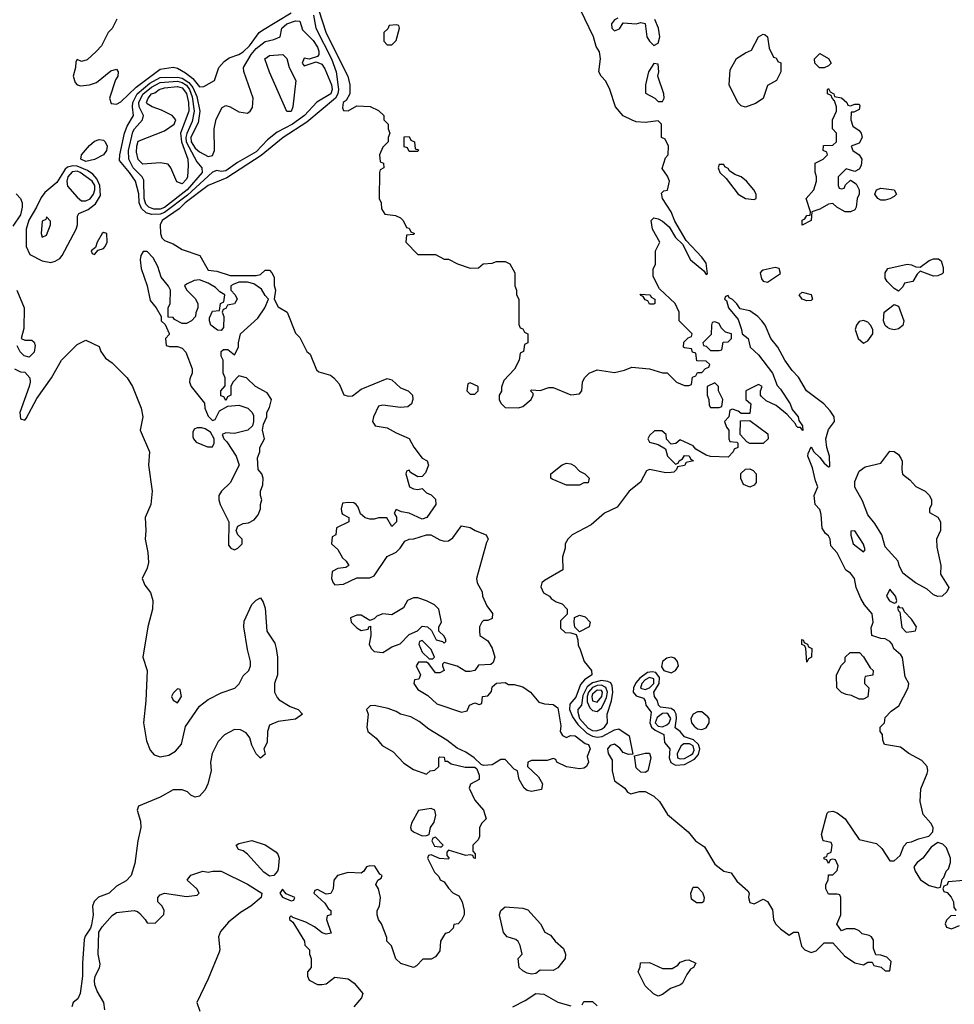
# Model space of a CAD drawing. Header units: inches. Extents: x 2789275 to 2951659, y 860290 to 1033804.
# Tile 10 of 256: x 2933387 to 2937666, y 872561 to 877069. Entities that reach past the tile are written whole.
import ezdxf

# ---------------------------------------------------------------- set-up
doc = ezdxf.new("R2010")
doc.units = ezdxf.units.IN
doc.header["$MEASUREMENT"] = 0
doc.layers.add('C9837', color=7, linetype='Continuous')

msp = doc.modelspace()

# ---------------------------------------------------------------- linework, layer by layer
at = {"layer": 'C9837', "color": 2}
for points, elevation in [([(2934755.3, 877115.3), (2934790, 877008), (2934888.9, 876810), (2934898.8, 876770), (2934898, 876730), (2934881, 876699), (2934868.2, 876690), (2934864.7, 876664.7), (2934870, 876654), (2934890, 876652), (2934930, 876674), (2934991.6, 876671.6), (2935030, 876654), (2935054, 876630), (2935054, 876610), (2935074, 876590), (2935074, 876570), (2935082, 876550), (2935074, 876530), (2935074, 876510), (2935050, 876486), (2935034, 876450), (2935038, 876418), (2935052.7, 876412.7), (2935054, 876390), (2935038, 876382), (2935034, 876370), (2935032, 876250), (2935042, 876230), (2935043.6, 876203.6), (2935058, 876178), (2935107.3, 876172.7), (2935130, 876162), (2935142, 876150), (2935158, 876118), (2935170, 876114), (2935178, 876098), (2935194, 876090), (2935190, 876086), (2935158, 876082), (2935154, 876050), (2935210, 875994), (2935290, 875994), (2935330, 875972), (2935350, 875972), (2935391.1, 875951.1), (2935450, 875932), (2935487.3, 875932.7), (2935508.4, 875951.6), (2935550, 875954), (2935570, 875962), (2935610, 875962), (2935631.3, 875951.3), (2935654, 875910), (2935654, 875850), (2935662, 875830), (2935662, 875810), (2935672, 875790), (2935672.7, 875672.7), (2935678, 875658), (2935690, 875654), (2935698, 875638), (2935714, 875630), (2935714, 875590), (2935698, 875582), (2935694, 875550), (2935678, 875542), (2935674, 875510), (2935651.6, 875468.4), (2935603.6, 875416.4), (2935592.7, 875387.3), (2935592, 875368), (2935582, 875350), (2935582, 875330), (2935590, 875314), (2935610, 875294), (2935670, 875292), (2935690, 875298), (2935728, 875330), (2935738, 875350), (2935738, 875358), (2935726, 875370), (2935730, 875374), (2935770, 875372), (2935810, 875384.7), (2935830, 875384.7), (2935910, 875351), (2935950, 875356), (2935961.2, 875370), (2935964, 875410), (2935973.2, 875430), (2935994, 875450), (2936030, 875465.5), (2936110, 875454), (2936155.5, 875464.5), (2936190, 875478.8), (2936270.7, 875470.7), (2936330, 875452), (2936351.6, 875451.6), (2936394, 875410), (2936430, 875394), (2936450, 875394), (2936462, 875398), (2936467.3, 875432.7), (2936482, 875438), (2936490, 875454), (2936510, 875454), (2936527.3, 875472.7), (2936542, 875478), (2936546, 875490), (2936530, 875506), (2936487.3, 875507.3), (2936482, 875542), (2936467.3, 875547.3), (2936462, 875562), (2936430, 875566), (2936426, 875570), (2936427.3, 875592.7), (2936447.3, 875612.7), (2936462, 875618), (2936466, 875630), (2936406, 875690), (2936406, 875730), (2936388, 875770), (2936316.4, 875836.4), (2936287.3, 875892.7), (2936287.3, 875927.3), (2936298, 875950), (2936298, 876010), (2936318, 876050), (2936284, 876110), (2936278, 876150), (2936290, 876162), (2936310, 876158), (2936330, 876146.8), (2936360.7, 876120.7), (2936390, 876072), (2936422, 876042), (2936458.8, 875970), (2936519.8, 875919.8), (2936530, 875902), (2936535.3, 875904.7), (2936530, 875954), (2936510, 875981.2), (2936438, 876058), (2936386, 876146), (2936370, 876188.7), (2936329.2, 876250), (2936324.7, 876275.3), (2936335.3, 876284.7), (2936352, 876288), (2936361.2, 876330), (2936352.9, 876352.9), (2936328.4, 876388.4), (2936344, 876436), (2936355.3, 876450), (2936358, 876490), (2936342, 876522), (2936326, 876530), (2936326, 876590), (2936310, 876606), (2936250, 876598), (2936210, 876602), (2936191.6, 876608.4), (2936149.2, 876629.2), (2936114, 876670), (2936089, 876750), (2936070, 876788), (2936048.7, 876810), (2936039, 876830), (2936046, 876890), (2936041.2, 876921.2), (2936025.6, 876945.6), (2936014, 876990), (2935935.3, 877155.3)], 10), ([(2933830.9, 877070.9), (2933810, 877028), (2933792, 877010), (2933762, 876950), (2933736.9, 876923.1), (2933695.3, 876884.7), (2933670, 876878), (2933650, 876886), (2933643.6, 876876.4), (2933642, 876850), (2933631.3, 876810), (2933641.4, 876781.4), (2933650, 876771.3), (2933666.4, 876766.4), (2933706, 876770), (2933738, 876782), (2933804.7, 876835.3), (2933830, 876842), (2933838, 876830), (2933836, 876810), (2933826, 876794), (2933798.8, 876710), (2933806, 876686), (2933830, 876681.6), (2933850, 876693.4), (2933919.4, 876760.6), (2934030, 876842), (2934090, 876852), (2934110, 876847.3), (2934145.9, 876825.9), (2934179, 876799), (2934210, 876761.3), (2934230, 876763.1), (2934279, 876790), (2934298, 876850), (2934323.1, 876876.9), (2934345.6, 876894.4), (2934390, 876910.4), (2934410, 876922.6), (2934439.7, 876950), (2934482.6, 877010), (2934498.2, 877021.8), (2934630, 877100.6)], 6), ([(2934731.8, 877090), (2934742.6, 877030), (2934815, 876890), (2934836.5, 876830), (2934846.7, 876750), (2934843.5, 876730), (2934832.9, 876710), (2934700.9, 876599.1), (2934592.4, 876530), (2934493, 876447), (2934334.5, 876345.5), (2934250, 876309.7), (2934145, 876230), (2934116.7, 876203.3), (2934039.3, 876150), (2934030.6, 876130), (2934030.8, 876090.8), (2934038, 876070), (2934050, 876058), (2934090, 876042.8), (2934130, 876017.3), (2934211.3, 875990), (2934250, 875922), (2934290, 875918), (2934350, 875898), (2934470, 875898), (2934490, 875902), (2934510, 875922), (2934530, 875922), (2934542, 875910), (2934551.3, 875890), (2934551.6, 875851.6), (2934558, 875830), (2934552, 875790), (2934570, 875754), (2934612, 875730), (2934650, 875634), (2934670, 875614), (2934702, 875550), (2934717.3, 875537.3), (2934746.4, 875466.4), (2934756, 875456), (2934810, 875441), (2934824.7, 875430), (2934850, 875402), (2934871.3, 875351.3), (2934890, 875344.7), (2934910, 875346.8), (2934950, 875378), (2935070, 875426), (2935090, 875420.5), (2935130, 875384), (2935164.7, 875370), (2935186, 875350), (2935186.8, 875330), (2935181, 875310), (2935163.5, 875296.5), (2935130, 875292.7), (2935050, 875304), (2935030, 875299), (2935006, 875250), (2935002, 875230), (2935014, 875210), (2935070, 875201), (2935110, 875178), (2935170, 875152), (2935191.1, 875111.1), (2935230, 875062), (2935252, 875050), (2935258, 875030), (2935245.4, 874994.6), (2935230, 874978), (2935210, 874975.3), (2935176.4, 874996.4), (2935170, 875006), (2935158, 875002), (2935154, 874990), (2935172, 874930), (2935190, 874921), (2935210, 874918), (2935230, 874922), (2935250, 874902), (2935270, 874894), (2935290, 874874), (2935292, 874850), (2935250.7, 874789.3), (2935230, 874782), (2935170, 874809), (2935135.3, 874815.3), (2935110, 874826), (2935102, 874810), (2935111.6, 874791.6), (2935111.3, 874770), (2935090, 874748), (2935068, 874788), (2935030, 874788.7), (2935010, 874782), (2934990, 874782), (2934968.7, 874788.7), (2934947.3, 874807.3), (2934936.4, 874836.4), (2934928, 874850), (2934917.2, 874857.2), (2934890, 874859), (2934865.2, 874854.8), (2934858, 874830), (2934862, 874810), (2934864.7, 874804.7), (2934894, 874790), (2934894, 874770), (2934838, 874742), (2934834, 874710), (2934818, 874702), (2934814, 874670), (2934843.6, 874643.6), (2934864.7, 874604.7), (2934882, 874590), (2934894, 874570), (2934879.6, 874560.4), (2934843.6, 874556.4), (2934818, 874542), (2934814, 874510), (2934822, 874490), (2934830, 874482), (2934870, 874484.7), (2934930, 874514), (2934990, 874514), (2935010, 874522), (2935070, 874611), (2935110, 874631.3), (2935128.7, 874650), (2935150, 874682), (2935170, 874691.3), (2935191.6, 874691.6), (2935249.1, 874710.9), (2935269.1, 874710.9), (2935310, 874687.7), (2935330, 874682), (2935350, 874683), (2935370, 874696), (2935410, 874751.3), (2935450, 874744.7), (2935472, 874730), (2935522, 874710), (2935532, 874690), (2935524, 874676), (2935478, 874510), (2935482, 874490), (2935504.7, 874450), (2935506, 874430), (2935524.9, 874384.9), (2935550.8, 874350), (2935550, 874328), (2935530, 874318), (2935510, 874318), (2935502, 874310), (2935492, 874290), (2935492, 874270), (2935494, 874250), (2935530, 874224.7), (2935550, 874192), (2935562.8, 874150), (2935554.8, 874125.2), (2935543.6, 874116.4), (2935486.8, 874113.2), (2935471.1, 874088.9), (2935450, 874084), (2935430, 874085.2), (2935390, 874109), (2935330, 874126), (2935322, 874118), (2935322, 874110), (2935331, 874089), (2935310, 874078), (2935290, 874078), (2935260.4, 874120.4), (2935250, 874128), (2935212.7, 874127.3), (2935202, 874110), (2935222, 874070), (2935214, 874050), (2935194, 874046), (2935192, 874030), (2935210, 874002), (2935255.3, 873975.3), (2935296.9, 873936.9), (2935410, 873898), (2935435.3, 873904.7), (2935446, 873930), (2935470, 873942), (2935490, 873934), (2935502, 873938), (2935506, 873970), (2935530, 873974), (2935547.3, 873992.7), (2935550, 874014), (2935570, 874032), (2935610, 874034), (2935624.7, 874024.7), (2935650, 874024.7), (2935690, 874014), (2935726, 873990), (2935763.8, 873943.8), (2935790, 873936.3), (2935830, 873933.4), (2935850, 873918), (2935864.7, 873835.3), (2935862, 873810), (2935871.6, 873791.6), (2935890, 873782), (2935908.9, 873791.1), (2935930, 873790.7), (2935975.5, 873755.5), (2935990.8, 873750), (2935998, 873730), (2935984.7, 873695.3), (2935991.3, 873670), (2935982, 873650), (2935970, 873642), (2935950, 873639), (2935890, 873648), (2935846, 873670), (2935842, 873682), (2935830, 873686), (2935802, 873678), (2935730, 873678), (2935714, 873670), (2935712, 873650), (2935762.8, 873602.8), (2935781, 873570), (2935775.3, 873544.7), (2935730, 873535.1), (2935710, 873539.3), (2935697.2, 873550), (2935674, 873590), (2935666, 873630), (2935650, 873638), (2935610, 873682), (2935590, 873681.2), (2935550, 873658), (2935510, 873654), (2935499, 873659), (2935468, 873690), (2935430, 873715.3), (2935390, 873734), (2935342, 873770), (2935260.2, 873820.2), (2935216, 873856), (2935177.2, 873877.2), (2935130, 873888.7), (2935110, 873902), (2935074.6, 873914.6), (2935010, 873928.7), (2934992, 873928), (2934974, 873910), (2934982, 873890), (2934976, 873830), (2934981, 873810), (2935019.1, 873779.1), (2935045.8, 873745.8), (2935096.3, 873716.3), (2935145.5, 873665.5), (2935190, 873636), (2935250, 873614), (2935266, 873630), (2935287.3, 873632.7), (2935306, 873650), (2935306, 873690), (2935310, 873694), (2935330, 873692), (2935334, 873674), (2935346, 873674), (2935362, 873662), (2935426.8, 873646.8), (2935470, 873646), (2935479.8, 873639.8), (2935490.8, 873610.8), (2935491, 873590), (2935451.3, 873568.7), (2935444.7, 873550), (2935470, 873496), (2935511, 873450), (2935522, 873410), (2935502, 873390), (2935492, 873370), (2935492, 873330), (2935485.4, 873314.6), (2935462, 873290), (2935462, 873262), (2935472, 873250), (2935471.6, 873228.4), (2935466, 873230), (2935462, 873242), (2935450, 873246), (2935430, 873242), (2935350, 873266), (2935342, 873258), (2935342, 873242), (2935352, 873232), (2935350, 873226), (2935308.9, 873228.9), (2935270, 873246), (2935258, 873242), (2935254, 873230), (2935286.4, 873166.4), (2935305.4, 873145.4), (2935311.6, 873131.6), (2935330, 873122), (2935350, 873092), (2935370, 873072), (2935396.9, 873056.9), (2935412, 873030), (2935422, 872990), (2935422, 872970), (2935410, 872946), (2935394, 872930), (2935374, 872926), (2935372, 872910), (2935351.3, 872890), (2935335.3, 872884.7), (2935326.8, 872873.2), (2935314, 872850), (2935310, 872806), (2935290, 872778), (2935270, 872768), (2935232.7, 872767.3), (2935203.6, 872736.4), (2935190, 872729), (2935132, 872748), (2935109.4, 872769.4), (2935088.9, 872828.9), (2935068, 872850), (2935067.3, 872867.3), (2935044, 872930), (2935029, 872950), (2935024, 872970), (2935024, 872990), (2935034, 873010), (2935039.3, 873050), (2935029.3, 873089.3), (2935018, 873110), (2935026, 873130), (2935042, 873138), (2935046, 873150), (2935036.4, 873156.4), (2935013.2, 873193.2), (2934990, 873195.3), (2934974, 873190), (2934962, 873170), (2934950, 873162), (2934890, 873164), (2934842, 873150), (2934824.7, 873130), (2934822, 873090), (2934811.6, 873068.4), (2934790, 873066), (2934750, 873086), (2934738, 873082), (2934734, 873070), (2934783.6, 873023.6), (2934799.6, 872999.6), (2934812, 872990), (2934812, 872970), (2934794, 872966), (2934792, 872950), (2934812.7, 872887.3), (2934790, 872882), (2934771.6, 872888.4), (2934736, 872916), (2934696.5, 872936.5), (2934638, 872958), (2934630, 872966), (2934622, 872958), (2934622, 872950), (2934636.9, 872936.9), (2934691.3, 872850), (2934692, 872832), (2934714, 872810), (2934714, 872790), (2934722, 872770), (2934722, 872730), (2934704.7, 872710), (2934704.7, 872690), (2934711.6, 872671.6), (2934750, 872652), (2934770, 872652), (2934790, 872654), (2934830, 872684.7), (2934890, 872678), (2934918, 872658), (2934958, 872610), (2934952, 872590), (2934916, 872550)], 6), ([(2936124.7, 877075.3), (2936110, 877068.7), (2936096, 877050), (2936098, 877030), (2936110, 877018), (2936132.9, 877027.1), (2936150, 877054), (2936210, 877050.8), (2936230, 877056), (2936250, 877051.3), (2936258.8, 876990), (2936270, 876971.3), (2936290, 876951.3), (2936310, 876961), (2936318.4, 876990), (2936311.3, 877030), (2936295.1, 877070)], 10), ([(2933370, 876271), (2933390.7, 876250), (2933398, 876230), (2933398, 876210), (2933390, 876175.3), (2933355.9, 876124.1)], 2), ([(2933373.4, 875830), (2933407.3, 875750), (2933405.4, 875654.6), (2933394, 875610), (2933410, 875602), (2933442, 875602), (2933452.7, 875592.7), (2933458, 875578), (2933453.2, 875546.8), (2933430, 875524), (2933408, 875530), (2933388.9, 875548.9), (2933375.3, 875575.3)], 2), ([(2933362.8, 875470), (2933390, 875456.3), (2933410, 875454.8), (2933433.4, 875430), (2933435.5, 875410), (2933430.4, 875389.6), (2933387.7, 875270), (2933390, 875242), (2933410, 875236), (2933416.6, 875243.4), (2933465.6, 875334.4), (2933533.2, 875430), (2933579, 875510), (2933650, 875582), (2933690, 875602), (2933750, 875572), (2933758, 875550), (2933779.8, 875519.8), (2933810, 875498), (2933878.8, 875430), (2933902.8, 875390), (2933942.8, 875290), (2933950.8, 875250), (2933938.8, 875190), (2933980.7, 875090), (2933977.3, 875030), (2933994, 874910), (2933986.8, 874850), (2933962, 874790), (2933964.7, 874730), (2933960.7, 874690), (2933974, 874630), (2933975.9, 874584.1), (2933970, 874558), (2933947.3, 874510), (2933959.9, 874479.9), (2933986.2, 874446.2), (2933997.1, 874410), (2933995.5, 874370), (2933974, 874290), (2933950.7, 874150), (2933970.4, 874090), (2933964.9, 873950), (2933953, 873850), (2933967, 873767), (2933984.2, 873724.2), (2934003, 873703), (2934030, 873693.4), (2934070, 873701.3), (2934099.8, 873720.2), (2934128.4, 873751.6), (2934146.7, 873833.3), (2934210, 873925.5), (2934250, 873956.4), (2934310, 873987.7), (2934371.6, 874008.4), (2934391.8, 874028.2), (2934410, 874064.7), (2934435.3, 874090), (2934444, 874110), (2934444, 874130), (2934430, 874186), (2934413.2, 874290), (2934415.3, 874315.3), (2934450, 874391.3), (2934470, 874411.3), (2934490, 874422), (2934502, 874402), (2934510, 874374), (2934518.8, 874270), (2934554.4, 874214.4), (2934561, 874190), (2934566.8, 874150), (2934567.7, 874070), (2934553, 874030), (2934553.4, 873990), (2934565.5, 873965.5), (2934575.5, 873955.5), (2934624.9, 873924.9), (2934662, 873910), (2934682, 873890), (2934650, 873866.6), (2934570, 873856), (2934530, 873839), (2934520.7, 873810), (2934519.9, 873760.1), (2934504.7, 873730), (2934510, 873706), (2934490, 873688), (2934470, 873708), (2934450, 873748), (2934440.7, 873780.7), (2934423.9, 873803.9), (2934397.7, 873817.7), (2934370, 873819.6), (2934324.6, 873795.4), (2934296, 873764), (2934268.2, 873710), (2934260.4, 873670), (2934263, 873630), (2934247.7, 873570), (2934236.7, 873543.3), (2934210, 873514), (2934190, 873509), (2934170, 873519.3), (2934154.5, 873534.5), (2934130, 873543.6), (2934090, 873542.9), (2934030, 873509.6), (2933931.1, 873468.9), (2933924.7, 873450), (2933939.9, 873399.9), (2933942, 873370), (2933927.7, 873310), (2933914.4, 873205.6), (2933898, 873150), (2933873.7, 873126.3), (2933830, 873101.2), (2933796, 873070), (2933748.2, 873051.8), (2933728.1, 873031.9), (2933720.7, 873010), (2933722.8, 872970), (2933715.3, 872924.7), (2933710.9, 872909.1), (2933686.4, 872873.6), (2933682.5, 872857.5), (2933673.7, 872750), (2933674.9, 872690), (2933663, 872610), (2933653.2, 872586.8), (2933631.3, 872570), (2933626, 872550)], 2), ([(2933776, 872536), (2933772.3, 872570), (2933741.5, 872621.5), (2933731.3, 872650), (2933729.6, 872670.4), (2933731.8, 872690), (2933751.9, 872728.1), (2933755.6, 872744.4), (2933746, 872790), (2933749.2, 872890.8), (2933763.9, 872916.1), (2933810, 872967.3), (2933830, 872980.7), (2933910.7, 872990.7), (2933926, 872986), (2933936.9, 872976.9), (2933962, 872950), (2933970, 872934), (2934007.3, 872932.7), (2934047.3, 872972.7), (2934048, 872990), (2934039, 873010), (2934019, 873030), (2934019.3, 873050), (2934030, 873062.8), (2934050, 873070.4), (2934150, 873054), (2934199, 873061), (2934208, 873070), (2934198, 873090), (2934154, 873130), (2934170, 873152.4), (2934226, 873170), (2934250, 873166), (2934271.1, 873171.1), (2934310, 873171), (2934430, 873110.8), (2934494.8, 873070), (2934493, 873050), (2934444.9, 873010), (2934398, 872982), (2934342.4, 872937.6), (2934305.6, 872894.4), (2934296.5, 872870), (2934303, 872810), (2934300.5, 872799.5), (2934250, 872678), (2934198, 872570), (2934211.3, 872530)], 2), ([(2937710, 873128), (2937638, 873122), (2937632.7, 873107.3), (2937618, 873102), (2937614, 873090), (2937618, 873078), (2937632.7, 873072.7), (2937651.6, 873051.6), (2937662, 873030), (2937663.6, 873003.6), (2937674, 872990)], 10), ([(2937672.7, 872967.3), (2937650, 872966), (2937630, 872946), (2937624.7, 872930), (2937630, 872914), (2937653.6, 872906.4), (2937690, 872922)], 10), ([(2935644.5, 872550), (2935701, 872579), (2935750, 872611), (2935787.1, 872607.1), (2935850, 872571.3), (2935910, 872554)], 6), ([(2935962, 872558), (2935970, 872574), (2936010, 872574), (2936030, 872554)], 6)]:
    msp.add_lwpolyline(points, dxfattribs=dict(at, elevation=elevation))
for points, elevation in [([(2934712, 876888), (2934690, 876893.2), (2934680.5, 876870), (2934690, 876857.3), (2934744, 876876), (2934770, 876864.9), (2934783.6, 876843.6), (2934813.7, 876770), (2934816.8, 876750), (2934811, 876730), (2934748, 876692), (2934691.4, 876630), (2934636.1, 876590), (2934565.9, 876554.1), (2934521.6, 876518.4), (2934470, 876464.7), (2934384.4, 876415.6), (2934330, 876377.3), (2934310, 876373.6), (2934290, 876378.5), (2934270, 876371.5), (2934154.9, 876265.1), (2934050, 876186.2), (2934030, 876178.5), (2933990, 876176.8), (2933965.3, 876185.3), (2933944, 876204), (2933934.1, 876230), (2933931.9, 876271.9), (2933916.8, 876330), (2933890, 876369.7), (2933844.2, 876424.2), (2933845.6, 876450), (2933866.9, 876550), (2933879, 876581), (2933908.2, 876630), (2933902.7, 876670), (2933905, 876690), (2933924.7, 876730), (2933982, 876778), (2934030, 876803.6), (2934110, 876805.5), (2934130, 876801.6), (2934161.3, 876781.3), (2934179.2, 876759.2), (2934197.4, 876717.4), (2934211.7, 876650), (2934203.9, 876596.1), (2934170, 876531.3), (2934171.3, 876510), (2934190, 876480.7), (2934210, 876464.6), (2934250, 876442.4), (2934270, 876447.3), (2934279.3, 876470), (2934277.2, 876570), (2934286.3, 876613.7), (2934313.2, 876666.8), (2934330, 876676), (2934350, 876670.7), (2934390, 876647.7), (2934430, 876641), (2934442, 876650), (2934452.9, 876667.1), (2934456, 876710), (2934412.5, 876832.5), (2934412.3, 876850), (2934446.8, 876910), (2934470, 876936.5), (2934510, 876968.8), (2934550, 876977.6), (2934579.3, 876990), (2934587.6, 877030), (2934609.6, 877050), (2934650, 877064), (2934670, 877062), (2934682, 877022), (2934730, 876973), (2934750, 876942.8), (2934755.8, 876924.2), (2934756.3, 876910), (2934750, 876901.2)], 2), ([(2935110, 877046), (2935078, 877042), (2935072.7, 877027.3), (2935054, 877010), (2935054, 876970), (2935070, 876954), (2935090, 876954), (2935110, 876974), (2935126, 877030), (2935122, 877042)], 14), ([(2936710, 876668), (2936690, 876675.3), (2936675.3, 876690), (2936635.3, 876770), (2936640.4, 876839.6), (2936668.9, 876891.1), (2936710, 876918), (2936738, 876930), (2936768.9, 876991.1), (2936790, 877002), (2936799.6, 876999.6), (2936811.1, 876991.1), (2936818, 876938), (2936838, 876898), (2936850, 876894), (2936858, 876878), (2936871.6, 876871.6), (2936872, 876830), (2936852, 876790), (2936810, 876768), (2936790, 876708.7), (2936755.3, 876684.7)], 6), ([(2934610, 876648), (2934530, 876828), (2934509.2, 876890), (2934530, 876904.7), (2934591.3, 876910), (2934610, 876891.3), (2934620.7, 876850), (2934650.8, 876790), (2934637.3, 876670), (2934630, 876649.2)], -2), ([(2937070, 876848), (2937048.4, 876848.4), (2937028, 876870), (2937026, 876890), (2937050, 876914), (2937090, 876891.3), (2937102, 876870), (2937090, 876858)], 6), ([(2936290, 876868), (2936266, 876830), (2936252, 876770), (2936252.7, 876732.7), (2936294, 876710), (2936310, 876694), (2936330, 876694), (2936338, 876710), (2936335.3, 876730), (2936308, 876810), (2936313.2, 876830), (2936310, 876866)], 10), ([(2934001, 876201), (2933977.6, 876210), (2933964.2, 876224.2), (2933956.7, 876250), (2933954.7, 876334.7), (2933947.1, 876350), (2933906.3, 876390), (2933887.2, 876430), (2933885.6, 876470), (2933904.2, 876555.8), (2933912.1, 876570), (2933949.8, 876610.2), (2933953.3, 876630), (2933934.6, 876670), (2933932, 876690), (2933950, 876728.2), (2933990, 876760.7), (2934030, 876780.9), (2934110, 876787), (2934130, 876781.8), (2934150, 876769.4), (2934163.6, 876750), (2934176.3, 876716.3), (2934186.4, 876650), (2934176.7, 876603.3), (2934151.5, 876548.5), (2934147.4, 876530), (2934149.6, 876510), (2934198, 876418), (2934220.5, 876390), (2934222.6, 876370), (2934153.1, 876290), (2934050, 876209.3), (2934030, 876201.3)], -2), ([(2934130, 876317.2), (2934106.6, 876326.6), (2934079.3, 876390), (2934066.8, 876406.8), (2934030, 876414), (2933950, 876407.6), (2933930, 876429.2), (2933921.8, 876461.8), (2933922.7, 876490), (2933930, 876512.7), (2934050, 876560.5), (2934094, 876590), (2934101.2, 876610), (2934085.2, 876630), (2934035.4, 876655.4), (2933994, 876670), (2933970, 876683.7), (2933967.4, 876690), (2933974.5, 876710), (2933989.7, 876730), (2934005.3, 876734.7), (2934025.1, 876750), (2934050, 876757.2), (2934110, 876763.2), (2934130, 876756.3), (2934150, 876731.7), (2934160.2, 876690), (2934161.6, 876650), (2934123.2, 876550), (2934128.2, 876510), (2934157.2, 876430), (2934158.7, 876401.3), (2934154.4, 876350), (2934150, 876339)], -6), ([(2937190, 876674), (2937210, 876682), (2937230, 876682), (2937234, 876674), (2937230, 876658), (2937206, 876646), (2937194, 876646), (2937192, 876610), (2937201, 876581), (2937230, 876561), (2937238.8, 876550), (2937244, 876530), (2937230, 876504), (2937194, 876490), (2937202, 876470), (2937230, 876451), (2937238, 876438), (2937242, 876430), (2937239.3, 876400.7), (2937230, 876384), (2937210, 876374), (2937170, 876386), (2937134, 876350), (2937134, 876310), (2937138, 876298), (2937150, 876294), (2937162, 876298), (2937167.3, 876312.7), (2937190, 876334), (2937216.8, 876316.8), (2937230.8, 876290), (2937230.7, 876270), (2937221, 876250), (2937216, 876210), (2937210, 876198), (2937190, 876189.2), (2937166, 876190), (2937128, 876210), (2937110, 876228), (2937090, 876224), (2937050, 876201.2), (2937014, 876190), (2937010.6, 876149.4), (2936970, 876128.7), (2936970, 876151.3), (2936982, 876158), (2936990, 876172), (2937006, 876174), (2937008, 876190), (2936988, 876250), (2937022, 876290), (2937035.3, 876330), (2937035.3, 876350), (2937028.4, 876371.6), (2937028.4, 876411.6), (2937066, 876430), (2937086, 876450), (2937082, 876462), (2937066, 876470), (2937067.3, 876492.7), (2937110, 876494), (2937126, 876510), (2937126, 876550), (2937108, 876570), (2937108.9, 876611.1), (2937126, 876650), (2937126, 876670), (2937118, 876698), (2937106, 876710), (2937102, 876722), (2937086, 876730), (2937086, 876750), (2937090, 876754), (2937098, 876738), (2937114, 876730), (2937118, 876718), (2937150, 876712), (2937174, 876690), (2937178, 876678)], 6), ([(2933690, 876420.5), (2933667.3, 876430), (2933669.6, 876450), (2933706.3, 876493.7), (2933730, 876512.7), (2933750, 876520.5), (2933770, 876517.3), (2933778.8, 876510), (2933787.3, 876490), (2933784, 876470), (2933770.4, 876449.6), (2933730, 876429.6)], 2), ([(2935170, 876466), (2935162, 876482), (2935147.3, 876487.3), (2935147.3, 876532.7), (2935170, 876534), (2935178, 876518), (2935194, 876510), (2935198, 876478), (2935212.7, 876472.7), (2935210, 876466)], 10), ([(2936610, 876406), (2936590, 876406), (2936584.7, 876390), (2936592, 876370), (2936622, 876342), (2936676, 876270), (2936710, 876251), (2936750, 876246), (2936758, 876250), (2936758, 876270), (2936748.7, 876290), (2936714, 876330), (2936690, 876349), (2936660.9, 876360.9), (2936637.2, 876377.2), (2936630, 876388), (2936615.3, 876395.3)], 10), ([(2933630, 876400.6), (2933606.1, 876393.9), (2933595.6, 876384.4), (2933556.7, 876323.3), (2933502, 876278), (2933484.7, 876255.3), (2933464.4, 876210), (2933428.8, 876151.2), (2933415.8, 876110), (2933416.5, 876030), (2933433.8, 875993.8), (2933490, 875965.5), (2933530, 875958), (2933550, 875963), (2933570, 875976.3), (2933580.7, 875990), (2933645.1, 876110), (2933651.8, 876130), (2933651.8, 876170), (2933658.4, 876181.6), (2933699.8, 876200.2), (2933734.2, 876225.8), (2933756.3, 876263.7), (2933754.1, 876310), (2933740.7, 876340.7), (2933721.7, 876361.7), (2933698, 876378), (2933650, 876398.6)], 6), ([(2933650, 876375), (2933627.6, 876372.4), (2933606.8, 876350), (2933602.2, 876330), (2933606.4, 876306.4), (2933650, 876255.8), (2933670, 876240.3), (2933690, 876240.3), (2933710, 876249.2), (2933725.3, 876270), (2933731.2, 876290), (2933730.5, 876310), (2933719.1, 876330), (2933663.5, 876370)], 10), ([(2937330, 876242.7), (2937315.3, 876250), (2937302.7, 876270), (2937309, 876290), (2937330, 876297.3), (2937390.7, 876290.7), (2937401, 876270), (2937390, 876259), (2937370, 876249.3), (2937350, 876242.7)], 6), ([(2933510, 876166), (2933506, 876154), (2933490, 876146), (2933484.7, 876090), (2933490, 876074), (2933510, 876082), (2933528, 876130), (2933527.3, 876147.3)], 10), ([(2933770, 876095.3), (2933764.7, 876090), (2933742, 876050), (2933734, 876026), (2933714, 876010), (2933718, 875998), (2933730, 875994), (2933746, 876014), (2933770, 876022), (2933778, 876030), (2933788, 876050), (2933786, 876090)], 6), ([(2933970, 876008), (2933952.7, 876007.3), (2933942, 875990), (2933938, 875970), (2933942.8, 875930), (2933970.7, 875850.7), (2933983.5, 875783.5), (2934012, 875750), (2934034, 875710), (2934034, 875690), (2934052.7, 875672.7), (2934071.6, 875631.6), (2934071.6, 875628.4), (2934054, 875610), (2934058, 875578), (2934072.7, 875572.7), (2934110, 875572), (2934130, 875564.7), (2934147.1, 875547.1), (2934176, 875470), (2934176, 875450), (2934165.4, 875425.4), (2934164.7, 875410), (2934171.3, 875390), (2934232.7, 875312.7), (2934234, 875290), (2934250, 875254), (2934270, 875234), (2934282, 875238), (2934302, 875278), (2934340.4, 875299.6), (2934390, 875304.7), (2934430.9, 875290.9), (2934451.1, 875271.1), (2934456.9, 875256.9), (2934458, 875230), (2934452, 875210), (2934430.9, 875189.1), (2934370, 875174), (2934330, 875178), (2934314, 875170), (2934322, 875150), (2934336, 875136), (2934378, 875070), (2934392, 875030), (2934350.9, 874949.1), (2934311.3, 874910), (2934298, 874890), (2934298, 874870), (2934304.7, 874850), (2934344.7, 874770), (2934343.6, 874663.6), (2934354, 874650), (2934370, 874642), (2934386, 874650), (2934406, 874670), (2934406, 874690), (2934386, 874710), (2934378, 874730), (2934386, 874750), (2934410, 874762), (2934434.6, 874765.4), (2934460.4, 874779.6), (2934478, 874802), (2934488.7, 874830), (2934488.7, 874850), (2934495.3, 874870), (2934488.7, 874890), (2934488.7, 874910), (2934500.4, 874939.6), (2934502, 874970), (2934495.3, 874990), (2934478, 875010), (2934476.4, 875063.6), (2934486, 875090), (2934486, 875110), (2934508, 875150), (2934499, 875190), (2934503.1, 875216.9), (2934518, 875250), (2934518, 875270), (2934530, 875294), (2934539, 875330), (2934520.4, 875360.4), (2934466, 875390), (2934426, 875430), (2934390, 875438), (2934362, 875410), (2934354, 875390), (2934354, 875350), (2934338, 875342), (2934330, 875326), (2934322, 875342), (2934307.3, 875347.3), (2934308, 875370), (2934327.3, 875392.7), (2934328, 875410), (2934328, 875430), (2934318, 875450), (2934318, 875510), (2934309.1, 875529.1), (2934308.7, 875550), (2934320.4, 875559.6), (2934339.6, 875559.6), (2934370, 875534), (2934388, 875570), (2934388, 875590), (2934398, 875630), (2934477.2, 875702.8), (2934508.7, 875750), (2934526, 875790), (2934510, 875806), (2934494.6, 875834.6), (2934459, 875859), (2934430, 875868), (2934390, 875868), (2934363.6, 875856.4), (2934354, 875850), (2934354, 875830), (2934374, 875810), (2934382, 875790), (2934370, 875768), (2934338, 875762), (2934330, 875746), (2934318, 875742), (2934314, 875730), (2934322, 875710), (2934319.6, 875660.4), (2934310, 875646), (2934292, 875648), (2934262, 875670), (2934255.3, 875690), (2934256.4, 875703.6), (2934270, 875734), (2934302, 875738), (2934306, 875770), (2934322, 875778), (2934326, 875810), (2934303.1, 875823.1), (2934283.1, 875843.1), (2934250, 875862), (2934210, 875878), (2934185.4, 875874.6), (2934150, 875858), (2934142, 875850), (2934152, 875830), (2934190, 875792), (2934202, 875770), (2934202, 875750), (2934192.7, 875727.3), (2934192, 875710), (2934174, 875690), (2934150, 875678), (2934130, 875678), (2934096.4, 875696.4), (2934090, 875706), (2934067.3, 875707.3), (2934066, 875750), (2934075.3, 875770), (2934078, 875830), (2934068.9, 875848.9), (2934034, 875890), (2934018.6, 875938.6), (2933998.6, 875978.6)], 6), ([(2937570, 875895.1), (2937510, 875918), (2937496, 875904), (2937476, 875870), (2937438, 875862), (2937430, 875846), (2937410, 875826), (2937390, 875838), (2937358, 875870), (2937350, 875886), (2937349.2, 875910), (2937362, 875930), (2937450, 875950.4), (2937470, 875947.3), (2937490, 875937.3), (2937510, 875936), (2937550, 875966.8), (2937570, 875974), (2937593.4, 875973.4), (2937605.4, 875965.4), (2937614.8, 875934.8), (2937614.8, 875910), (2937610, 875906), (2937590, 875896)], 6), ([(2936845.1, 875934.9), (2936790, 875922.7), (2936783.1, 875916.9), (2936777.3, 875910), (2936782.5, 875882.5), (2936790, 875871.3), (2936810, 875867.3), (2936870, 875907.3), (2936864, 875930)], 10), ([(2936990, 875781.2), (2936970, 875789.2), (2936955.3, 875810), (2936970, 875821), (2937010, 875810.8), (2937016, 875790), (2937010, 875784)], 6), ([(2936630, 875806), (2936618, 875802), (2936614, 875790), (2936623.6, 875783.6), (2936631.3, 875750), (2936676.3, 875696.3), (2936692, 875650), (2936694, 875630), (2936722, 875610), (2936731.3, 875570), (2936770, 875534.8), (2936833.4, 875450), (2936854.4, 875394.4), (2936870, 875378), (2936914, 875310), (2936924, 875284), (2936950.6, 875250), (2936954, 875234), (2936970.8, 875210), (2936971.6, 875188.4), (2936962, 875202), (2936950, 875202), (2936942, 875210), (2936939, 875219), (2936901.2, 875261.2), (2936850, 875302), (2936804.7, 875324.7), (2936783.1, 875343.1), (2936778, 875350), (2936778, 875370), (2936786, 875390), (2936770, 875398), (2936712, 875370), (2936712, 875330), (2936734, 875310), (2936730, 875266), (2936690, 875266), (2936676.4, 875276.4), (2936650, 875286), (2936638, 875282), (2936634, 875250), (2936614, 875230), (2936623.6, 875203.6), (2936634, 875190), (2936634, 875150), (2936638, 875138), (2936670, 875134), (2936674, 875130), (2936674, 875110), (2936658, 875102), (2936654, 875090), (2936630, 875066), (2936550, 875068.7), (2936530, 875075.3), (2936482, 875102), (2936470, 875118), (2936410, 875146), (2936391.6, 875128.4), (2936370, 875126), (2936348.4, 875148.4), (2936346, 875170), (2936327.3, 875187.3), (2936292.7, 875187.3), (2936270, 875166), (2936262, 875150), (2936270, 875134), (2936310, 875124.7), (2936343.6, 875103.6), (2936352, 875070), (2936390, 875034), (2936402, 875038), (2936406, 875050), (2936422, 875058), (2936430, 875074), (2936452.7, 875072.7), (2936458, 875058), (2936472, 875050), (2936438, 875042), (2936430, 875028), (2936398, 875022), (2936394, 875010), (2936382, 874998), (2936370, 874995.3), (2936345.4, 874994.6), (2936270, 875009.3), (2936256.8, 875003.2), (2936228.9, 874951.1), (2936177.3, 874910), (2936122.3, 874837.7), (2936064, 874810), (2936003.1, 874756.9), (2935916, 874710), (2935896, 874690), (2935884.7, 874670), (2935884.7, 874650), (2935872, 874610), (2935874, 874550), (2935790, 874502), (2935778, 874490), (2935772.7, 874472.7), (2935784.7, 874444.7), (2935812, 874430), (2935819.6, 874419.6), (2935843.6, 874403.6), (2935870, 874394), (2935894, 874370), (2935892.7, 874347.3), (2935863.6, 874316.4), (2935863.6, 874283.6), (2935883.6, 874263.6), (2935910, 874262), (2935934, 874254), (2935942, 874230), (2935943.6, 874203.6), (2935952, 874190), (2935971, 874130), (2936004.7, 874090), (2936006, 874070), (2935973, 874047), (2935954.8, 874025.2), (2935932.9, 873967.1), (2935905.5, 873934.5), (2935903.5, 873910), (2935917.8, 873877.8), (2935941.6, 873841.6), (2935982.9, 873802.9), (2936009, 873789), (2936030, 873784.3), (2936052.9, 873787.1), (2936110, 873817.1), (2936130, 873822.8), (2936178, 873790), (2936194, 873706), (2936174.8, 873705.2), (2936150, 873713.2), (2936133.8, 873733.8), (2936110, 873752), (2936090, 873746.6), (2936078.4, 873730), (2936081.3, 873710), (2936099.2, 873679.2), (2936099.6, 873630), (2936110, 873584), (2936158, 873550), (2936170, 873532), (2936185.4, 873525.4), (2936224.7, 873535.3), (2936250, 873536), (2936290, 873513.4), (2936315.5, 873490), (2936353.4, 873430), (2936446.8, 873350), (2936481, 873310), (2936522.5, 873282.5), (2936570, 873202.8), (2936610, 873171.3), (2936643.6, 873163.6), (2936670, 873124.7), (2936721, 873081), (2936726, 873070), (2936724, 873050), (2936730, 873027.3), (2936750, 873021), (2936790, 873042), (2936810, 873031.3), (2936834, 872994), (2936837.3, 872950), (2936847.3, 872930), (2936870, 872907.3), (2936910, 872878), (2936930, 872892), (2936951.3, 872891.3), (2936966.8, 872826.8), (2936982, 872810), (2937010, 872798), (2937034, 872806), (2937070, 872842), (2937110, 872842), (2937163.5, 872783.5), (2937210, 872751.3), (2937250, 872742), (2937270, 872754), (2937290, 872754), (2937298, 872738), (2937331.6, 872731.6), (2937350, 872714), (2937370, 872714), (2937376.4, 872756.4), (2937356.4, 872776.4), (2937330, 872786), (2937307.3, 872787.3), (2937296.4, 872816.4), (2937295.3, 872855.3), (2937286, 872870), (2937276.4, 872876.4), (2937244, 872884), (2937230, 872898), (2937210, 872906), (2937170, 872906), (2937150, 872898), (2937128.4, 872928.4), (2937146, 872970), (2937146, 873050), (2937142, 873062), (2937130, 873066), (2937090, 873066), (2937078, 873090), (2937078, 873110), (2937088, 873130), (2937090, 873154), (2937110, 873154), (2937130, 873174), (2937134.6, 873194.6), (2937122, 873222), (2937110, 873226), (2937098, 873222), (2937090, 873206), (2937082, 873222), (2937070, 873226), (2937070, 873234), (2937082, 873238), (2937086, 873250), (2937102, 873258), (2937106, 873290), (2937102, 873302), (2937066, 873310), (2937058, 873338), (2937084, 873436), (2937090, 873442), (2937110, 873444.7), (2937130, 873438), (2937166, 873410), (2937230, 873316), (2937310, 873298), (2937334, 873274), (2937370, 873218), (2937390, 873218), (2937418, 873242), (2937434.6, 873285.4), (2937450, 873302), (2937470, 873304.7), (2937501.2, 873318.8), (2937548.9, 873331.1), (2937568, 873350), (2937568.7, 873370), (2937559, 873390), (2937524, 873430), (2937509.2, 873490), (2937512.7, 873547.3), (2937542, 873618), (2937545.2, 873630), (2937541.2, 873650), (2937516.6, 873676.6), (2937458, 873710), (2937419, 873739), (2937346, 873750), (2937338, 873770), (2937336.4, 873796.4), (2937326, 873810), (2937326, 873830), (2937346, 873850), (2937350, 873874), (2937376.4, 873903.6), (2937412.1, 873927.9), (2937454, 874010), (2937458, 874030), (2937440.4, 874060.4), (2937428.4, 874148.4), (2937420.4, 874160.4), (2937388.9, 874188.9), (2937382, 874210), (2937370, 874222), (2937350, 874234), (2937330, 874235.3), (2937288.7, 874250), (2937284.7, 874284.7), (2937294, 874310), (2937289.1, 874349.1), (2937254, 874390), (2937238.6, 874418.6), (2937217.2, 874470), (2937208.7, 874510), (2937190, 874535.3), (2937169.1, 874549.1), (2937130, 874628), (2937100.4, 874660.4), (2937098, 874690), (2937090, 874706), (2937076.4, 874716.4), (2937060.4, 874740.4), (2937056.4, 874803.6), (2937050, 874826), (2937028.7, 874850), (2937024, 874890), (2937041.2, 874930), (2937030, 874958), (2937016.6, 875016.6), (2936995.3, 875070), (2936996.4, 875083.6), (2937010, 875114), (2937022, 875090), (2937050, 875064.7), (2937070, 875038), (2937090, 875022), (2937096.4, 875023.6), (2937095.1, 875070), (2937082.7, 875110), (2937078.4, 875150), (2937090, 875192), (2937118, 875230), (2937115.3, 875250), (2937098, 875278), (2937068, 875310), (2936989.6, 875369.6), (2936952.7, 875432.7), (2936923.3, 875463.3), (2936889.6, 875510), (2936858, 875570), (2936826, 875610), (2936799.3, 875670), (2936785.2, 875690), (2936766, 875710), (2936730, 875736.2), (2936684.7, 875744.7), (2936670, 875768), (2936650, 875788), (2936635.3, 875795.3)], 10), ([(2936270, 875766), (2936262, 875782), (2936250, 875786), (2936242, 875802), (2936230, 875806), (2936227.3, 875812.7), (2936274, 875810), (2936278, 875798), (2936294, 875790), (2936294, 875770), (2936290, 875766)], 10), ([(2937390, 875649.4), (2937370, 875653.2), (2937360.1, 875660.1), (2937350, 875669), (2937340.9, 875690), (2937345.2, 875730), (2937390, 875764.7), (2937410, 875758), (2937435.5, 875690), (2937430, 875669), (2937410, 875653.2)], 6), ([(2936570, 875686), (2936558, 875682), (2936554, 875670), (2936552.7, 875627.3), (2936514, 875590), (2936518, 875578), (2936530, 875574), (2936550, 875554), (2936590, 875554), (2936602, 875558), (2936607.3, 875592.7), (2936630, 875594), (2936646, 875610), (2936646, 875630), (2936618, 875638), (2936598, 875658), (2936590, 875678)], 10), ([(2937250, 875691.6), (2937230, 875687), (2937217.6, 875670), (2937212.2, 875650), (2937225.3, 875610), (2937250, 875588.2), (2937270, 875598), (2937293, 875630), (2937292.6, 875650), (2937282.9, 875670), (2937270, 875684.5)], 10), ([(2935450, 875406), (2935438, 875402), (2935434, 875370), (2935450, 875354), (2935470, 875354), (2935486, 875370), (2935486, 875390)], 10), ([(2936570, 875406), (2936534, 875390), (2936534, 875350), (2936542, 875330), (2936543.6, 875303.6), (2936550, 875294), (2936590, 875294), (2936602, 875298), (2936606, 875330), (2936586, 875370), (2936586, 875390)], 10), ([(2936730, 875128), (2936716.4, 875136.4), (2936686, 875170), (2936687.3, 875232.7), (2936730, 875234), (2936812.7, 875172.7), (2936814, 875150), (2936790, 875128)], 10), ([(2934220.4, 875200.4), (2934199.6, 875200.4), (2934185.4, 875194.6), (2934179.6, 875180.4), (2934179.6, 875159.6), (2934182, 875150), (2934195.3, 875135.3), (2934247.3, 875112.7), (2934270, 875114), (2934278, 875130), (2934278, 875150), (2934260.4, 875180.4), (2934236.4, 875196.4)], 6), ([(2937590, 874428.7), (2937570, 874435.3), (2937542, 874462), (2937488, 874490), (2937430, 874535.3), (2937413.2, 874570), (2937409.2, 874590), (2937350, 874655.3), (2937334, 874710), (2937302, 874762), (2937270, 874802), (2937245.6, 874865.6), (2937210, 874928.7), (2937210, 874954), (2937230, 875002), (2937258, 875022), (2937330, 875038), (2937370, 875094), (2937390, 875092), (2937410, 875078), (2937421.4, 875061.4), (2937427.1, 875047.1), (2937424.9, 875010), (2937428.4, 874988.4), (2937462, 874962), (2937490, 874931.3), (2937532, 874910), (2937552, 874890), (2937562, 874870), (2937562, 874850), (2937552, 874830), (2937552.7, 874812.7), (2937591.1, 874791.1), (2937602, 874770), (2937602, 874730), (2937584.7, 874690), (2937586, 874654), (2937604.7, 874570), (2937602, 874530), (2937641, 874470), (2937631.3, 874450), (2937610, 874429)], 6), ([(2935890, 874938), (2935824.7, 874964.7), (2935818, 874970), (2935818, 874990), (2935870, 875031), (2935890, 875038.8), (2935910, 875036), (2935927.1, 875027.1), (2935950, 875002), (2935974, 874990), (2935994, 874970), (2935990, 874948), (2935970, 874948), (2935950, 874938)], 6), ([(2936730, 874928), (2936701.2, 874941.2), (2936688.9, 874968.9), (2936689, 874991), (2936710, 875011.3), (2936730, 875012), (2936745.4, 875005.4), (2936758, 874990), (2936758, 874950), (2936750, 874938)], 10), ([(2937210, 874728.7), (2937192.7, 874727.3), (2937191.6, 874708.4), (2937202.8, 874670), (2937250, 874632), (2937258, 874642), (2937250, 874668)], 10), ([(2935210, 874422), (2935190, 874422), (2935162, 874410), (2935143.6, 874376.4), (2935090, 874344), (2935050, 874348.7), (2935022, 874338), (2935010, 874326), (2934990, 874318), (2934950, 874342), (2934930, 874342), (2934902, 874330), (2934904.7, 874310), (2934930, 874284.7), (2934950, 874272), (2934982, 874278), (2934986, 874290), (2934992.7, 874292.7), (2934994, 874250), (2934987.3, 874210), (2934996, 874190), (2935010, 874176), (2935048.7, 874171.3), (2935070, 874184.7), (2935090, 874198), (2935128.9, 874211.1), (2935170, 874254), (2935208.9, 874271.1), (2935230, 874292), (2935254, 874290), (2935272.7, 874272.7), (2935294, 874230), (2935322, 874222), (2935330, 874214), (2935338, 874222), (2935338, 874230), (2935330, 874246), (2935306, 874270), (2935306, 874290), (2935318, 874310), (2935306, 874370), (2935286, 874390), (2935248.9, 874408.9)], 6), ([(2937370, 874462), (2937354.8, 874430), (2937368.4, 874408.4), (2937390, 874398), (2937399, 874401), (2937402, 874410), (2937396, 874430)], 10), ([(2937410, 874386), (2937406, 874374), (2937410, 874362), (2937416.9, 874356.9), (2937425.5, 874285.5), (2937445.5, 874265.5), (2937470, 874267.7), (2937488.9, 874271.1), (2937492.7, 874290), (2937470, 874324), (2937438, 874358), (2937430, 874374), (2937416.4, 874376.4)], 10), ([(2935950, 874266), (2935928, 874288), (2935926, 874310), (2935927.3, 874332.7), (2935950, 874342), (2935975.3, 874335.3), (2935998, 874310), (2935994, 874290)], 10), ([(2935230, 874226), (2935218, 874222), (2935214, 874210), (2935230, 874174), (2935262, 874142), (2935270, 874142), (2935278, 874142), (2935286, 874150), (2935270, 874186)], 6), ([(2936990, 874128), (2936986, 874190), (2936982, 874202), (2936968.4, 874208.4), (2936968, 874232), (2936974, 874230), (2936978, 874218), (2936994, 874210), (2936998, 874198), (2937014, 874190), (2937012, 874150), (2936998, 874142)], 10), ([(2936370, 874150.9), (2936350, 874146.2), (2936330.3, 874130), (2936326, 874106), (2936336.4, 874090), (2936370, 874078.6), (2936390, 874088.9), (2936402.7, 874110), (2936398.5, 874130), (2936385.6, 874145.6)], 14), ([(2937230, 873958), (2937195.3, 873975.3), (2937170, 873979), (2937150, 873989), (2937128.7, 874010), (2937126, 874070), (2937150, 874114), (2937166, 874130), (2937166, 874150), (2937188.4, 874171.6), (2937231.1, 874171.1), (2937250, 874152), (2937281, 874101), (2937294, 874090), (2937292.7, 874067.3), (2937258, 874062), (2937254, 874050), (2937254, 874030), (2937274, 874010), (2937270, 873968), (2937250, 873958)], 10), ([(2936283.3, 874083.3), (2936260.5, 874079.5), (2936226.1, 874053.9), (2936207.7, 874032.3), (2936196.6, 874010), (2936195.9, 873990), (2936210, 873972.6), (2936242.3, 873962.3), (2936250.3, 873950.3), (2936252.8, 873930), (2936278, 873898), (2936272.5, 873850), (2936279.4, 873830), (2936295.7, 873815.7), (2936336.3, 873796.3), (2936339.3, 873759.3), (2936363.2, 873730), (2936361.1, 873690), (2936368.6, 873668.6), (2936390, 873655.9), (2936430, 873658.4), (2936476, 873684), (2936495.2, 873704.8), (2936500.6, 873730), (2936494.8, 873750), (2936472.2, 873772.2), (2936430, 873785.8), (2936410, 873809.8), (2936387.3, 873827.3), (2936394.2, 873870), (2936392.2, 873890), (2936384.5, 873904.5), (2936370, 873915.5), (2936321.2, 873921.2), (2936311.3, 873930), (2936306.6, 873950), (2936293.1, 873970), (2936289.7, 873989.7), (2936315, 874030), (2936316.8, 874056.8), (2936299.9, 874079.9)], 14), ([(2936270, 874057.6), (2936250, 874046.6), (2936235.6, 874030), (2936228.9, 874008.9), (2936250, 874001.8), (2936270, 874010.2), (2936289.8, 874030), (2936290, 874050.7)], 18), ([(2936050, 874042.9), (2936010, 874032.4), (2935985.2, 874014.8), (2935965.4, 873974.6), (2935959.6, 873930), (2935941.7, 873910), (2935941.5, 873898.5), (2935949.7, 873869.7), (2935990, 873826), (2936010, 873815.3), (2936026.3, 873813.7), (2936050, 873820.2), (2936064.7, 873830), (2936078.8, 873850), (2936075.8, 873890), (2936095.7, 873950), (2936103.2, 873990), (2936099.5, 874019.5), (2936092.8, 874032.8), (2936079.2, 874039.2)], 14), ([(2936050, 874022.3), (2936030, 874021.2), (2936008.8, 874011.2), (2935990.7, 873990), (2935984.4, 873970), (2935985.7, 873945.7), (2935997.7, 873917.7), (2936010, 873906.7), (2936030, 873902.3), (2936050, 873919), (2936061.5, 873938.5), (2936073.9, 873966.1), (2936078.5, 873990), (2936070.8, 874010.8)], 18), ([(2934110, 874006), (2934090, 873986), (2934082, 873970), (2934090, 873954), (2934110, 873942), (2934128, 873970), (2934122, 874002)], 6), ([(2936030, 873999.9), (2936010, 873980.5), (2936006.6, 873970), (2936010, 873950.7), (2936030, 873943.6), (2936051.7, 873970), (2936055.2, 873990), (2936050, 873997.7)], 22), ([(2936350, 873893.5), (2936330, 873891.7), (2936305.3, 873874.7), (2936297, 873850), (2936310, 873835), (2936330, 873832.1), (2936350, 873840.5), (2936359.9, 873850), (2936367.7, 873870), (2936356.4, 873890)], 18), ([(2936510, 873899.7), (2936490, 873899.7), (2936470.3, 873889.7), (2936460.3, 873870), (2936463.1, 873850), (2936474.5, 873834.5), (2936490, 873822.6), (2936510, 873819), (2936530, 873827.2), (2936544, 873850), (2936543, 873870), (2936537.6, 873877.6)], 14), ([(2936454.2, 873754.2), (2936426.9, 873753.1), (2936415.1, 873744.9), (2936396.6, 873710), (2936398.9, 873690), (2936410, 873684.4), (2936430, 873687), (2936458.6, 873701.4), (2936468.4, 873710), (2936474.9, 873725.1), (2936470, 873743.9)], 18), ([(2936250, 873622), (2936230, 873624), (2936210, 873644), (2936202, 873698), (2936250, 873710.8), (2936270.9, 873710.9), (2936276, 873690), (2936263.6, 873636.4), (2936262, 873630)], 10), ([(2935270, 873457.2), (2935212, 873448), (2935181, 873390), (2935176, 873370), (2935179.6, 873359.6), (2935190, 873351.3), (2935230, 873332), (2935250, 873334), (2935262, 873338), (2935268, 873370), (2935284.7, 873395.3), (2935292.5, 873427.5), (2935288, 873450)], 6), ([(2934530, 873148.2), (2934505.3, 873165.3), (2934430, 873249), (2934410, 873264), (2934388.7, 873270), (2934378, 873290), (2934390, 873298), (2934450, 873311.3), (2934510, 873290.8), (2934559.6, 873259.6), (2934568.9, 873248.9), (2934574.6, 873230), (2934570, 873179), (2934567.2, 873170), (2934550, 873151.3)], 2), ([(2935290, 873326), (2935278, 873322), (2935274, 873310), (2935285.4, 873285.4), (2935310, 873282), (2935318, 873282), (2935326, 873290)], 6), ([(2937590, 873302), (2937559.8, 873280.2), (2937521, 873230), (2937496, 873210), (2937481, 873190), (2937486, 873170), (2937510.6, 873130.6), (2937550, 873104.7), (2937590, 873094), (2937602, 873098), (2937610, 873134), (2937618, 873142), (2937628.7, 873170), (2937639, 873181), (2937649, 873210), (2937649, 873230), (2937630, 873278), (2937613.6, 873293.6)], 10), ([(2934590, 873088), (2934578, 873070), (2934590, 873052), (2934630, 873034), (2934642, 873038), (2934646, 873050), (2934607.3, 873067.3)], 6), ([(2936485.2, 873025.2), (2936462.7, 873042.7), (2936459, 873070), (2936470, 873098), (2936490, 873098), (2936513.2, 873073.2), (2936521, 873050), (2936518, 873030), (2936510, 873025.2)], 6), ([(2935830, 872715.3), (2935770, 872718), (2935750, 872702), (2935730, 872699), (2935710, 872704), (2935690, 872714), (2935674, 872730), (2935669, 872770), (2935688, 872790), (2935678, 872830), (2935668.9, 872848.9), (2935658, 872858), (2935618, 872870), (2935601.2, 872890), (2935584, 872970), (2935589.4, 872990.6), (2935610, 873006.8), (2935690, 873000.5), (2935713.8, 872993.8), (2935771.3, 872930), (2935791.6, 872891.6), (2935816.9, 872876.9), (2935838, 872850), (2935876, 872816), (2935886, 872790), (2935884.7, 872770), (2935850, 872728)], 6), ([(2936310, 872598), (2936288.4, 872608.4), (2936250, 872646), (2936218, 872710), (2936227.3, 872732.7), (2936228.9, 872751.1), (2936270, 872752), (2936330, 872724.7), (2936374.6, 872725.4), (2936400.4, 872739.6), (2936410, 872754), (2936436.4, 872763.6), (2936450, 872764.7), (2936482, 872750), (2936471.3, 872730), (2936458, 872722), (2936442, 872698), (2936422, 872658), (2936412, 872650), (2936366.4, 872633.6), (2936330, 872606)], 6)]:
    msp.add_lwpolyline(points, close=True, dxfattribs=dict(at, elevation=elevation))

doc.saveas('drawing.dxf')
